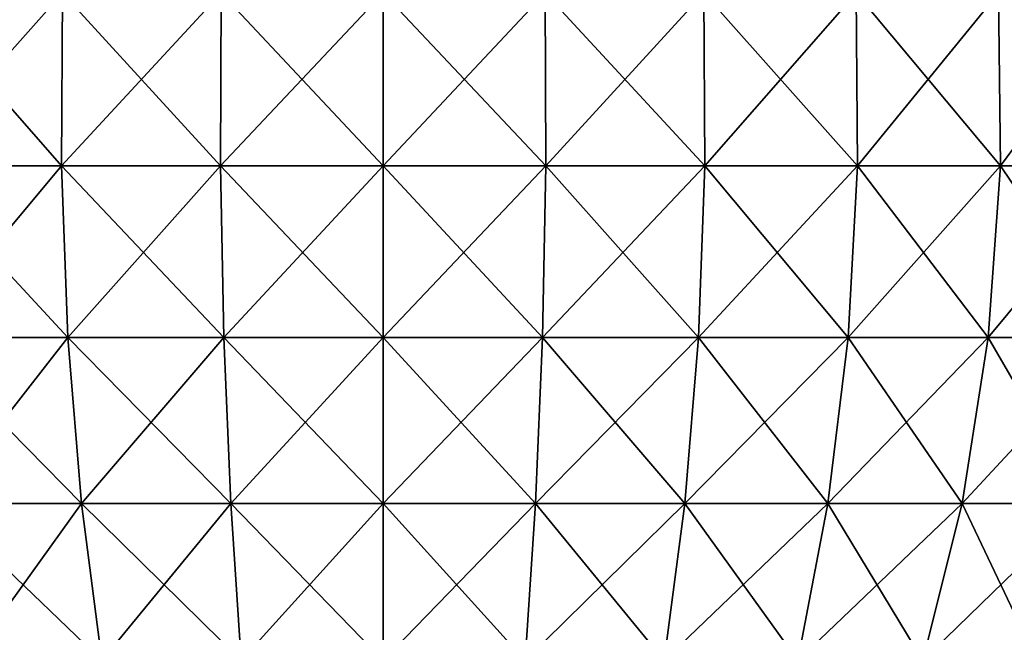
# Model space of a CAD drawing. Header units: millimetres. Extents: x -80 to 80, y -103 to 69.
# Tile 3 of 26: x -25 to 43, y -60 to -17. Entities that reach past the tile are written whole.
import ezdxf

# ---------------------------------------------------------------- set-up
doc = ezdxf.new("R2010")
doc.units = ezdxf.units.MM
doc.header["$LTSCALE"] = 65.185185
doc.layers.add('13', color=7, linetype='CONTINUOUS')
doc.layers.add('14', color=7, linetype='CONTINUOUS')

msp = doc.modelspace()

# ---------------------------------------------------------------- linework, layer by layer
at = {"layer": '13', "color": 250, "linetype": 'Continuous', "true_color": 0x1c1c1c}
for points in [[(-33.182, -27.142, -28.658), (-22.435, -15.034, -32.407), (-22.504, -27.142, -32.641), (-33.182, -27.142, -28.658)], [(-33.081, -15.034, -28.437), (-22.435, -15.034, -32.407), (-33.182, -27.142, -28.658), (-33.081, -15.034, -28.437)], [(-22.504, -27.142, 120.641), (-33.081, -15.034, 116.437), (-33.182, -27.142, 116.658), (-22.504, -27.142, 120.641)], [(-22.435, -15.034, 120.407), (-33.081, -15.034, 116.437), (-22.504, -27.142, 120.641), (-22.435, -15.034, 120.407)], [(-22.504, -27.142, -32.641), (-11.333, -15.034, -34.822), (-11.368, -27.142, -35.063), (-22.504, -27.142, -32.641)], [(-22.435, -15.034, -32.407), (-11.333, -15.034, -34.822), (-22.504, -27.142, -32.641), (-22.435, -15.034, -32.407)], [(-11.368, -27.142, 123.063), (-22.435, -15.034, 120.407), (-22.504, -27.142, 120.641), (-11.368, -27.142, 123.063)], [(-11.333, -15.034, 122.822), (-22.435, -15.034, 120.407), (-11.368, -27.142, 123.063), (-11.333, -15.034, 122.822)], [(0, -15.034, -35.633), (0, -27.142, -35.876), (-11.368, -27.142, -35.063), (0, -15.034, -35.633)], [(-11.333, -15.034, -34.822), (0, -15.034, -35.633), (-11.368, -27.142, -35.063), (-11.333, -15.034, -34.822)], [(0, -27.142, 123.876), (-11.333, -15.034, 122.822), (-11.368, -27.142, 123.063), (0, -27.142, 123.876)], [(0, -15.034, 123.633), (-11.333, -15.034, 122.822), (0, -27.142, 123.876), (0, -15.034, 123.633)], [(-33.182, -27.142, -28.658), (-22.504, -27.142, -32.641), (-32.522, -39.149, -27.214), (-33.182, -27.142, -28.658)], [(-22.057, -39.149, 119.118), (-33.182, -27.142, 116.658), (-32.522, -39.149, 115.214), (-22.057, -39.149, 119.118)], [(-22.504, -27.142, 120.641), (-33.182, -27.142, 116.658), (-22.057, -39.149, 119.118), (-22.504, -27.142, 120.641)], [(-32.522, -39.149, -27.214), (-22.504, -27.142, -32.641), (-22.057, -39.149, -31.118), (-32.522, -39.149, -27.214)], [(-22.504, -27.142, -32.641), (-11.368, -27.142, -35.063), (-22.057, -39.149, -31.118), (-22.504, -27.142, -32.641)], [(-11.142, -39.149, 121.492), (-22.504, -27.142, 120.641), (-22.057, -39.149, 119.118), (-11.142, -39.149, 121.492)], [(-11.368, -27.142, 123.063), (-22.504, -27.142, 120.641), (-11.142, -39.149, 121.492), (-11.368, -27.142, 123.063)], [(-22.057, -39.149, -31.118), (-11.368, -27.142, -35.063), (-11.142, -39.149, -33.492), (-22.057, -39.149, -31.118)], [(0, -39.149, 122.289), (-11.368, -27.142, 123.063), (-11.142, -39.149, 121.492), (0, -39.149, 122.289)], [(0, -27.142, 123.876), (-11.368, -27.142, 123.063), (0, -39.149, 122.289), (0, -27.142, 123.876)], [(-11.368, -27.142, -35.063), (0, -27.142, -35.876), (-11.142, -39.149, -33.492), (-11.368, -27.142, -35.063)], [(0, -27.142, -35.876), (0, -39.149, -34.289), (-11.142, -39.149, -33.492), (0, -27.142, -35.876)], [(-32.522, -39.149, -27.214), (-22.057, -39.149, -31.118), (-31.118, -50.777, -24.138), (-32.522, -39.149, -27.214)], [(-21.104, -50.777, 115.873), (-32.522, -39.149, 115.214), (-31.118, -50.777, 112.138), (-21.104, -50.777, 115.873)], [(-22.057, -39.149, 119.118), (-32.522, -39.149, 115.214), (-21.104, -50.777, 115.873), (-22.057, -39.149, 119.118)], [(-31.118, -50.777, -24.138), (-22.057, -39.149, -31.118), (-21.104, -50.777, -27.873), (-31.118, -50.777, -24.138)], [(-22.057, -39.149, -31.118), (-11.142, -39.149, -33.492), (-21.104, -50.777, -27.873), (-22.057, -39.149, -31.118)], [(-10.66, -50.777, 118.145), (-22.057, -39.149, 119.118), (-21.104, -50.777, 115.873), (-10.66, -50.777, 118.145)], [(-11.142, -39.149, 121.492), (-22.057, -39.149, 119.118), (-10.66, -50.777, 118.145), (-11.142, -39.149, 121.492)], [(-21.104, -50.777, -27.873), (-11.142, -39.149, -33.492), (-10.66, -50.777, -30.145), (-21.104, -50.777, -27.873)], [(0, -50.777, 118.908), (-11.142, -39.149, 121.492), (-10.66, -50.777, 118.145), (0, -50.777, 118.908)], [(0, -39.149, 122.289), (-11.142, -39.149, 121.492), (0, -50.777, 118.908), (0, -39.149, 122.289)], [(-11.142, -39.149, -33.492), (0, -39.149, -34.289), (-10.66, -50.777, -30.145), (-11.142, -39.149, -33.492)], [(0, -39.149, -34.289), (0, -50.777, -30.908), (-10.66, -50.777, -30.145), (0, -39.149, -34.289)], [(-19.668, -61.763, 110.982), (-31.118, -50.777, 112.138), (-29, -61.763, 107.501), (-19.668, -61.763, 110.982)], [(-21.104, -50.777, 115.873), (-31.118, -50.777, 112.138), (-19.668, -61.763, 110.982), (-21.104, -50.777, 115.873)], [(-31.118, -50.777, -24.138), (-21.104, -50.777, -27.873), (-29, -61.763, -19.501), (-31.118, -50.777, -24.138)], [(-29, -61.763, -19.501), (-21.104, -50.777, -27.873), (-19.668, -61.763, -22.982), (-29, -61.763, -19.501)], [(-9.935, -61.763, 113.099), (-21.104, -50.777, 115.873), (-19.668, -61.763, 110.982), (-9.935, -61.763, 113.099)], [(-10.66, -50.777, 118.145), (-21.104, -50.777, 115.873), (-9.935, -61.763, 113.099), (-10.66, -50.777, 118.145)], [(-21.104, -50.777, -27.873), (-10.66, -50.777, -30.145), (-19.668, -61.763, -22.982), (-21.104, -50.777, -27.873)], [(-19.668, -61.763, -22.982), (-10.66, -50.777, -30.145), (-9.935, -61.763, -25.099), (-19.668, -61.763, -22.982)], [(-10.66, -50.777, -30.145), (0, -50.777, -30.908), (-9.935, -61.763, -25.099), (-10.66, -50.777, -30.145)], [(0, -61.763, 113.81), (-10.66, -50.777, 118.145), (-9.935, -61.763, 113.099), (0, -61.763, 113.81)], [(0, -50.777, 118.908), (-10.66, -50.777, 118.145), (0, -61.763, 113.81), (0, -50.777, 118.908)], [(0, -50.777, -30.908), (0, -61.763, -25.81), (-9.935, -61.763, -25.099), (0, -50.777, -30.908)]]:
    msp.add_3dface(points, dxfattribs=at)
at = {"layer": '14', "color": 250, "linetype": 'Continuous', "true_color": 0x1c1c1c}
for points in [[(0, -15.034, 123.633), (0, -27.142, 123.876), (11.368, -27.142, 123.063), (0, -15.034, 123.633)], [(0, -27.142, -35.876), (11.333, -15.034, -34.822), (11.368, -27.142, -35.063), (0, -27.142, -35.876)], [(0, -27.142, -35.876), (0, -15.034, -35.633), (11.333, -15.034, -34.822), (0, -27.142, -35.876)], [(11.333, -15.034, 122.822), (0, -15.034, 123.633), (11.368, -27.142, 123.063), (11.333, -15.034, 122.822)], [(22.504, -27.142, 120.641), (11.333, -15.034, 122.822), (11.368, -27.142, 123.063), (22.504, -27.142, 120.641)], [(22.435, -15.034, 120.407), (11.333, -15.034, 122.822), (22.504, -27.142, 120.641), (22.435, -15.034, 120.407)], [(11.333, -15.034, -34.822), (22.435, -15.034, -32.407), (11.368, -27.142, -35.063), (11.333, -15.034, -34.822)], [(11.368, -27.142, -35.063), (22.435, -15.034, -32.407), (22.504, -27.142, -32.641), (11.368, -27.142, -35.063)], [(33.182, -27.142, 116.658), (22.435, -15.034, 120.407), (22.504, -27.142, 120.641), (33.182, -27.142, 116.658)], [(33.081, -15.034, 116.437), (22.435, -15.034, 120.407), (33.182, -27.142, 116.658), (33.081, -15.034, 116.437)], [(22.435, -15.034, -32.407), (33.081, -15.034, -28.437), (22.504, -27.142, -32.641), (22.435, -15.034, -32.407)], [(22.504, -27.142, -32.641), (33.081, -15.034, -28.437), (33.182, -27.142, -28.658), (22.504, -27.142, -32.641)], [(43.053, -15.034, 110.991), (33.081, -15.034, 116.437), (43.184, -27.142, 111.196), (43.053, -15.034, 110.991)], [(43.184, -27.142, 111.196), (33.081, -15.034, 116.437), (33.182, -27.142, 116.658), (43.184, -27.142, 111.196)], [(33.081, -15.034, -28.437), (43.053, -15.034, -22.991), (33.182, -27.142, -28.658), (33.081, -15.034, -28.437)], [(33.182, -27.142, -28.658), (43.053, -15.034, -22.991), (43.184, -27.142, -23.196), (33.182, -27.142, -28.658)], [(52.148, -15.034, 104.182), (43.053, -15.034, 110.991), (52.308, -27.142, 104.366), (52.148, -15.034, 104.182)], [(52.308, -27.142, 104.366), (43.053, -15.034, 110.991), (43.184, -27.142, 111.196), (52.308, -27.142, 104.366)], [(43.053, -15.034, -22.991), (52.148, -15.034, -16.182), (43.184, -27.142, -23.196), (43.053, -15.034, -22.991)], [(43.184, -27.142, -23.196), (52.148, -15.034, -16.182), (52.308, -27.142, -16.366), (43.184, -27.142, -23.196)], [(0, -39.149, -34.289), (11.368, -27.142, -35.063), (11.142, -39.149, -33.492), (0, -39.149, -34.289)], [(11.368, -27.142, 123.063), (0, -27.142, 123.876), (11.142, -39.149, 121.492), (11.368, -27.142, 123.063)], [(0, -27.142, 123.876), (0, -39.149, 122.289), (11.142, -39.149, 121.492), (0, -27.142, 123.876)], [(0, -39.149, -34.289), (0, -27.142, -35.876), (11.368, -27.142, -35.063), (0, -39.149, -34.289)], [(11.368, -27.142, -35.063), (22.504, -27.142, -32.641), (11.142, -39.149, -33.492), (11.368, -27.142, -35.063)], [(22.057, -39.149, 119.118), (11.368, -27.142, 123.063), (11.142, -39.149, 121.492), (22.057, -39.149, 119.118)], [(11.142, -39.149, -33.492), (22.504, -27.142, -32.641), (22.057, -39.149, -31.118), (11.142, -39.149, -33.492)], [(22.504, -27.142, 120.641), (11.368, -27.142, 123.063), (22.057, -39.149, 119.118), (22.504, -27.142, 120.641)], [(22.057, -39.149, -31.118), (33.182, -27.142, -28.658), (32.522, -39.149, -27.214), (22.057, -39.149, -31.118)], [(32.522, -39.149, 115.214), (22.504, -27.142, 120.641), (22.057, -39.149, 119.118), (32.522, -39.149, 115.214)], [(22.504, -27.142, -32.641), (33.182, -27.142, -28.658), (22.057, -39.149, -31.118), (22.504, -27.142, -32.641)], [(33.182, -27.142, 116.658), (22.504, -27.142, 120.641), (32.522, -39.149, 115.214), (33.182, -27.142, 116.658)], [(33.182, -27.142, -28.658), (43.184, -27.142, -23.196), (32.522, -39.149, -27.214), (33.182, -27.142, -28.658)], [(42.326, -39.149, 109.861), (33.182, -27.142, 116.658), (32.522, -39.149, 115.214), (42.326, -39.149, 109.861)], [(32.522, -39.149, -27.214), (43.184, -27.142, -23.196), (42.326, -39.149, -21.861), (32.522, -39.149, -27.214)], [(43.184, -27.142, 111.196), (33.182, -27.142, 116.658), (42.326, -39.149, 109.861), (43.184, -27.142, 111.196)], [(51.268, -39.149, 103.167), (43.184, -27.142, 111.196), (42.326, -39.149, 109.861), (51.268, -39.149, 103.167)], [(43.184, -27.142, -23.196), (52.308, -27.142, -16.366), (42.326, -39.149, -21.861), (43.184, -27.142, -23.196)], [(42.326, -39.149, -21.861), (52.308, -27.142, -16.366), (51.268, -39.149, -15.167), (42.326, -39.149, -21.861)], [(52.308, -27.142, 104.366), (43.184, -27.142, 111.196), (51.268, -39.149, 103.167), (52.308, -27.142, 104.366)], [(0, -50.777, -30.908), (11.142, -39.149, -33.492), (10.66, -50.777, -30.145), (0, -50.777, -30.908)], [(11.142, -39.149, 121.492), (0, -39.149, 122.289), (10.66, -50.777, 118.145), (11.142, -39.149, 121.492)], [(0, -39.149, 122.289), (0, -50.777, 118.908), (10.66, -50.777, 118.145), (0, -39.149, 122.289)], [(0, -50.777, -30.908), (0, -39.149, -34.289), (11.142, -39.149, -33.492), (0, -50.777, -30.908)], [(21.104, -50.777, 115.873), (11.142, -39.149, 121.492), (10.66, -50.777, 118.145), (21.104, -50.777, 115.873)], [(10.66, -50.777, -30.145), (22.057, -39.149, -31.118), (21.104, -50.777, -27.873), (10.66, -50.777, -30.145)], [(11.142, -39.149, -33.492), (22.057, -39.149, -31.118), (10.66, -50.777, -30.145), (11.142, -39.149, -33.492)], [(22.057, -39.149, 119.118), (11.142, -39.149, 121.492), (21.104, -50.777, 115.873), (22.057, -39.149, 119.118)], [(21.104, -50.777, -27.873), (32.522, -39.149, -27.214), (31.118, -50.777, -24.138), (21.104, -50.777, -27.873)], [(22.057, -39.149, -31.118), (32.522, -39.149, -27.214), (21.104, -50.777, -27.873), (22.057, -39.149, -31.118)], [(31.118, -50.777, 112.138), (22.057, -39.149, 119.118), (21.104, -50.777, 115.873), (31.118, -50.777, 112.138)], [(32.522, -39.149, 115.214), (22.057, -39.149, 119.118), (31.118, -50.777, 112.138), (32.522, -39.149, 115.214)], [(32.522, -39.149, -27.214), (42.326, -39.149, -21.861), (31.118, -50.777, -24.138), (32.522, -39.149, -27.214)], [(40.498, -50.777, 107.016), (32.522, -39.149, 115.214), (31.118, -50.777, 112.138), (40.498, -50.777, 107.016)], [(31.118, -50.777, -24.138), (42.326, -39.149, -21.861), (40.498, -50.777, -19.016), (31.118, -50.777, -24.138)], [(42.326, -39.149, 109.861), (32.522, -39.149, 115.214), (40.498, -50.777, 107.016), (42.326, -39.149, 109.861)], [(49.054, -50.777, 100.611), (42.326, -39.149, 109.861), (40.498, -50.777, 107.016), (49.054, -50.777, 100.611)], [(42.326, -39.149, -21.861), (51.268, -39.149, -15.167), (40.498, -50.777, -19.016), (42.326, -39.149, -21.861)], [(40.498, -50.777, -19.016), (51.268, -39.149, -15.167), (49.054, -50.777, -12.611), (40.498, -50.777, -19.016)], [(51.268, -39.149, 103.167), (42.326, -39.149, 109.861), (49.054, -50.777, 100.611), (51.268, -39.149, 103.167)], [(0, -61.763, -25.81), (10.66, -50.777, -30.145), (9.935, -61.763, -25.099), (0, -61.763, -25.81)], [(10.66, -50.777, 118.145), (0, -50.777, 118.908), (9.935, -61.763, 113.099), (10.66, -50.777, 118.145)], [(0, -50.777, 118.908), (0, -61.763, 113.81), (9.935, -61.763, 113.099), (0, -50.777, 118.908)], [(0, -61.763, -25.81), (0, -50.777, -30.908), (10.66, -50.777, -30.145), (0, -61.763, -25.81)], [(10.66, -50.777, -30.145), (21.104, -50.777, -27.873), (9.935, -61.763, -25.099), (10.66, -50.777, -30.145)], [(9.935, -61.763, -25.099), (21.104, -50.777, -27.873), (19.668, -61.763, -22.982), (9.935, -61.763, -25.099)], [(19.668, -61.763, 110.982), (10.66, -50.777, 118.145), (9.935, -61.763, 113.099), (19.668, -61.763, 110.982)], [(21.104, -50.777, 115.873), (10.66, -50.777, 118.145), (19.668, -61.763, 110.982), (21.104, -50.777, 115.873)], [(21.104, -50.777, -27.873), (31.118, -50.777, -24.138), (19.668, -61.763, -22.982), (21.104, -50.777, -27.873)], [(19.668, -61.763, -22.982), (31.118, -50.777, -24.138), (29, -61.763, -19.501), (19.668, -61.763, -22.982)], [(29, -61.763, 107.501), (21.104, -50.777, 115.873), (19.668, -61.763, 110.982), (29, -61.763, 107.501)], [(31.118, -50.777, 112.138), (21.104, -50.777, 115.873), (29, -61.763, 107.501), (31.118, -50.777, 112.138)], [(31.118, -50.777, -24.138), (40.498, -50.777, -19.016), (29, -61.763, -19.501), (31.118, -50.777, -24.138)], [(29, -61.763, -19.501), (40.498, -50.777, -19.016), (37.742, -61.763, -14.728), (29, -61.763, -19.501)], [(37.742, -61.763, 102.728), (31.118, -50.777, 112.138), (29, -61.763, 107.501), (37.742, -61.763, 102.728)], [(40.498, -50.777, 107.016), (31.118, -50.777, 112.138), (37.742, -61.763, 102.728), (40.498, -50.777, 107.016)], [(45.716, -61.763, 96.759), (40.498, -50.777, 107.016), (37.742, -61.763, 102.728), (45.716, -61.763, 96.759)], [(40.498, -50.777, -19.016), (49.054, -50.777, -12.611), (37.742, -61.763, -14.728), (40.498, -50.777, -19.016)], [(37.742, -61.763, -14.728), (49.054, -50.777, -12.611), (45.716, -61.763, -8.759), (37.742, -61.763, -14.728)], [(49.054, -50.777, 100.611), (40.498, -50.777, 107.016), (45.716, -61.763, 96.759), (49.054, -50.777, 100.611)]]:
    msp.add_3dface(points, dxfattribs=at)

doc.saveas('drawing.dxf')
